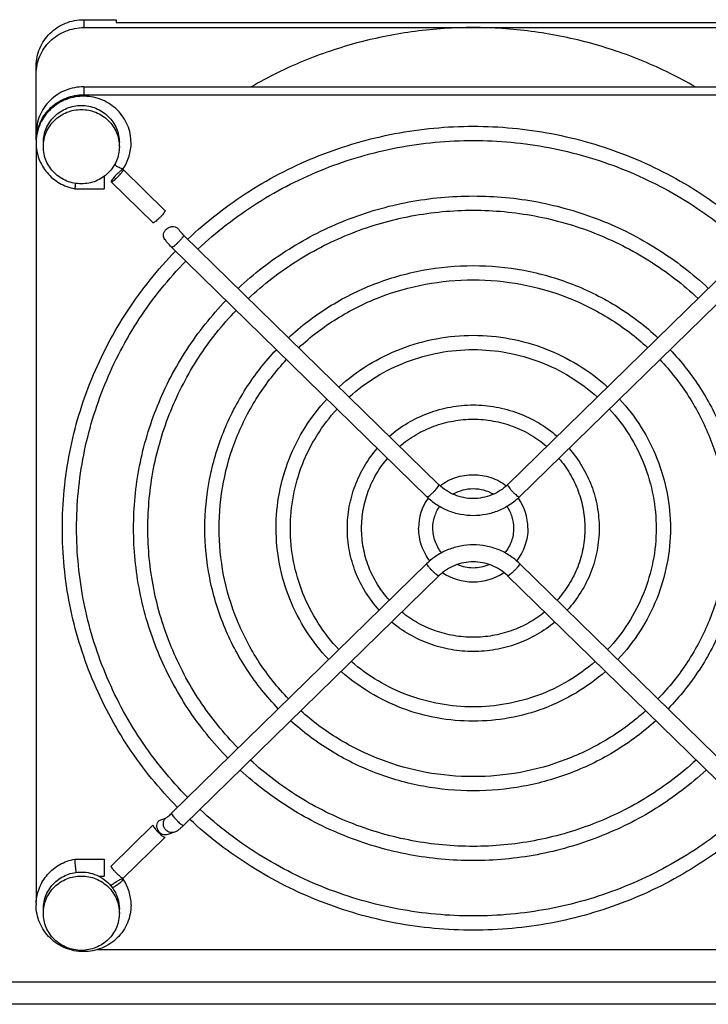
# Model space of a CAD drawing. Extents: x -1425 to 1181, y 8 to 1322.
# Tile 4 of 63: x -715 to -643, y 139 to 243. Entities that reach past the tile are written whole.
import ezdxf

# ---------------------------------------------------------------- set-up
doc = ezdxf.new("R2010")
doc.units = 0
doc.header["$LTSCALE"] = 65.395
doc.layers.add('SG38_1', color=7, linetype='CONTINUOUS')

msp = doc.modelspace()

# ---------------------------------------------------------------- linework, layer by layer
at = {"layer": 'SG38_1', "color": 9, "linetype": 'CONTINUOUS'}
for p, q in [((-708.29, 242.68), (-708.29, 241.85)), ((-708.29, 235.61), (-708.29, 234.78)), ((-774.29, 141.4), (-609.29, 141.4))]:
    msp.add_line(p, q, dxfattribs=at)
at = {"layer": 'SG38_1', "color": 2, "linetype": 'CONTINUOUS'}
for p, q in [((-708.29, 242.68), (-704.88, 242.68)), ((-704.88, 242.68), (-704.88, 242.37)), ((-706.15, 226.18), (-706.15, 224.89)), ((-700.36, 158.38), (-699.68, 158.61)), ((-705.41, 153.56), (-701, 157.87)), ((-699.73, 156.62), (-699.76, 156.6)), ((-709.24, 154.29), (-706.15, 154.29)), ((-706.15, 154.29), (-706.15, 152.5))]:
    msp.add_line(p, q, dxfattribs=at)
at = {"layer": 'SG38_1', "color": 6, "linetype": 'CONTINUOUS'}
for p, q in [((-708.29, 241.85), (-626.29, 241.85)), ((-704.88, 242.37), (-629.71, 242.37)), ((-713.29, 230.04), (-713.29, 237.79)), ((-708.29, 235.61), (-626.29, 235.61)), ((-708.29, 234.78), (-626.29, 234.78)), ((-713.29, 229.38), (-713.29, 149.82)), ((-712.54, 229.31), (-712.54, 229.74)), ((-704.54, 229.31), (-704.54, 229.74)), ((-699.74, 222.59), (-704.14, 226.9)), ((-700.99, 221.3), (-705.4, 225.61)), ((-709.24, 224.89), (-706.15, 224.89)), ((-670.91, 193.72), (-697.78, 220.01)), ((-636.81, 220.01), (-663.68, 193.72)), ((-672.17, 192.44), (-699.04, 218.72)), ((-635.55, 218.72), (-662.42, 192.44)), ((-672.17, 185.42), (-699.04, 159.14)), ((-635.55, 159.14), (-662.42, 185.42)), ((-670.91, 184.14), (-697.78, 157.85)), ((-636.81, 157.85), (-663.68, 184.14)), ((-699.74, 156.6), (-704.14, 152.3)), ((-698.75, 157.14), (-699.43, 156.9)), ((-709.24, 154.3), (-709.24, 154.3)), ((-709.24, 154.3), (-709.24, 154.3)), ((-706.69, 152.5), (-706.15, 152.5)), ((-712.54, 148.61), (-712.54, 149.04)), ((-704.54, 148.61), (-704.54, 149.04)), ((-706.83, 144.79), (-627.75, 144.79)), ((-609.29, 139.02), (-774.29, 139.02))]:
    msp.add_line(p, q, dxfattribs=at)
for centre, radius, start, end in [((-708.48, 229.71), 4.82, 177.9147, 179.9993), ((-708.15, 229.72), 4.85, 325.8759, 359.9622), ((-708.2, 229.74), 4.9, 325.721, 325.9356), ((-693.76, 224.12), 5.75, 225.1746, 225.6319), ((-693.79, 224.08), 7.5, 225.4826, 225.6328), ((-667.39, 197.32), 5.03, 225.6329, 225.8544), ((-667.3, 188.94), 4.34, 89.9629, 119.4594), ((-667.29, 188.94), 4.34, 60.5409, 90.0371), ((-667.2, 197.32), 5.03, 314.1456, 314.3671), ((-667.48, 189.13), 5.57, 145.0849, 179.9568), ((-667.11, 189.13), 5.57, 0.0432, 34.9151), ((-667.29, 189.34), 4.35, 247.5516, 270.0166), ((-667.29, 189.34), 4.35, 269.9834, 292.4485), ((-667.39, 180.54), 5.03, 134.1456, 134.3671), ((-667.3, 189.33), 5.83, 236.3765, 270.0405), ((-667.29, 189.33), 5.83, 269.9595, 303.6235), ((-667.2, 180.54), 5.03, 45.6329, 45.8544), ((-702.94, 163.13), 7.38, 313.836, 314.3682), ((-699.8, 159.38), 2.49, 303.4337, 305.926), ((-686.8, 155.59), 22.47, 186.0598, 186.8461), ((-708.2, 149.45), 4.9, 34.0644, 34.279), ((-708.15, 149.48), 4.85, 0.0378, 34.1241), ((-708.48, 149.48), 4.82, 177.6303, 180.0006)]:
    msp.add_arc(centre, radius, start, end, dxfattribs=at)
at = {"layer": 'SG38_1', "color": 2, "linetype": 'CONTINUOUS'}
for points, knots in [([(-713.29, 237.79), (-713.29, 238.11), (-713.23, 238.75), (-712.94, 239.67), (-712.48, 240.52), (-711.85, 241.27), (-711.09, 241.88), (-710.22, 242.34), (-709.27, 242.62), (-708.62, 242.68), (-708.29, 242.68)], [0, 0, 0, 0, 0.123642, 0.247493, 0.371727, 0.496461, 0.621734, 0.747503, 0.873649, 1, 1, 1, 1]), ([(-712.54, 229.74), (-712.54, 229.99), (-712.49, 230.51), (-712.26, 231.25), (-711.89, 231.93), (-711.39, 232.52), (-710.78, 233.01), (-710.08, 233.38), (-709.33, 233.6), (-708.81, 233.65), (-708.54, 233.65)], [0, 0, 0, 0, 0.123642, 0.247493, 0.371727, 0.496461, 0.621734, 0.747503, 0.873649, 1, 1, 1, 1]), ([(-708.54, 233.65), (-708.28, 233.65), (-707.76, 233.6), (-707, 233.38), (-706.31, 233.01), (-705.7, 232.52), (-705.2, 231.93), (-704.82, 231.25), (-704.6, 230.51), (-704.54, 229.99), (-704.54, 229.74)], [0, 0, 0, 0, 0.126351, 0.252497, 0.378266, 0.503539, 0.628273, 0.752507, 0.876358, 1, 1, 1, 1]), ([(-704.21, 226.97), (-704.23, 226.97), (-704.28, 226.98), (-704.4, 227.02), (-704.57, 227.11), (-704.81, 227.24), (-704.97, 227.35), (-705.05, 227.41)], [0, 0, 0, 0, 0.06608, 0.154289, 0.389389, 0.68191, 1, 1, 1, 1]), ([(-704.19, 226.9), (-704.21, 226.89), (-704.24, 226.87), (-704.34, 226.82), (-704.47, 226.71), (-704.65, 226.55), (-704.85, 226.37), (-705.04, 226.17), (-705.2, 225.98), (-705.31, 225.83), (-705.37, 225.73), (-705.39, 225.69), (-705.4, 225.67)], [0, 0, 0, 0, 0.030587, 0.072173, 0.185168, 0.329087, 0.490122, 0.652593, 0.800662, 0.92006, 0.965442, 1, 1, 1, 1]), ([(-705.35, 225.61), (-705.33, 225.61), (-705.3, 225.63), (-705.2, 225.69), (-705.07, 225.79), (-704.89, 225.95), (-704.69, 226.14), (-704.5, 226.34), (-704.34, 226.53), (-704.23, 226.67), (-704.17, 226.77), (-704.15, 226.81), (-704.14, 226.83)], [0, 0, 0, 0, 0.030587, 0.072173, 0.185168, 0.329087, 0.490122, 0.652593, 0.800662, 0.92006, 0.965442, 1, 1, 1, 1]), ([(-704.15, 226.98), (-704.15, 226.98), (-704.17, 226.96), (-704.19, 226.96), (-704.21, 226.97)], [0, 0, 0, 0, 0.188407, 1, 1, 1, 1]), ([(-704.14, 226.9), (-704.14, 226.9), (-704.16, 226.91), (-704.18, 226.9), (-704.19, 226.9)], [0, 0, 0, 0, 0.183874, 1, 1, 1, 1]), ([(-704.13, 226.88), (-704.13, 226.88), (-704.13, 226.89), (-704.14, 226.89), (-704.14, 226.9)], [0, 0, 0, 0, 0.293126, 1, 1, 1, 1]), ([(-704.14, 226.83), (-704.14, 226.84), (-704.14, 226.85), (-704.13, 226.87), (-704.13, 226.88)], [0, 0, 0, 0, 0.300716, 1, 1, 1, 1]), ([(-705.4, 225.67), (-705.4, 225.67), (-705.4, 225.66), (-705.41, 225.64), (-705.41, 225.63)], [0, 0, 0, 0, 0.300716, 1, 1, 1, 1]), ([(-705.41, 225.63), (-705.41, 225.63), (-705.41, 225.62), (-705.4, 225.61), (-705.4, 225.61)], [0, 0, 0, 0, 0.293126, 1, 1, 1, 1]), ([(-705.4, 225.61), (-705.4, 225.61), (-705.38, 225.6), (-705.36, 225.6), (-705.35, 225.61)], [0, 0, 0, 0, 0.183874, 1, 1, 1, 1]), ([(-699.74, 222.52), (-699.75, 222.51), (-699.77, 222.46), (-699.83, 222.37), (-699.94, 222.22), (-700.1, 222.03), (-700.29, 221.83), (-700.48, 221.65), (-700.66, 221.49), (-700.8, 221.38), (-700.89, 221.32), (-700.93, 221.31), (-700.95, 221.3)], [0, 0, 0, 0, 0.034558, 0.07994, 0.199338, 0.347407, 0.509878, 0.670913, 0.814832, 0.927827, 0.969413, 1, 1, 1, 1]), ([(-699.74, 222.59), (-699.74, 222.59), (-699.73, 222.58), (-699.73, 222.57), (-699.73, 222.57)], [0, 0, 0, 0, 0.221713, 1, 1, 1, 1]), ([(-700.99, 221.3), (-701, 221.3), (-701, 221.31), (-701, 221.32), (-701, 221.32)], [0, 0, 0, 0, 0.221713, 1, 1, 1, 1]), ([(-700.95, 221.3), (-700.95, 221.3), (-700.97, 221.3), (-700.99, 221.29), (-700.99, 221.3)], [0, 0, 0, 0, 0.341115, 1, 1, 1, 1]), ([(-699.62, 220.59), (-699.54, 220.68), (-699.35, 220.81), (-699.01, 220.91), (-698.68, 220.89), (-698.49, 220.8), (-698.41, 220.73)], [0, 0, 0, 0, 0.265009, 0.525761, 0.771707, 1, 1, 1, 1]), ([(-699.81, 219.63), (-699.85, 219.7), (-699.91, 219.86), (-699.9, 220.12), (-699.81, 220.38), (-699.69, 220.53), (-699.62, 220.59)], [0, 0, 0, 0, 0.230921, 0.472202, 0.729066, 1, 1, 1, 1]), ([(-699.68, 158.61), (-699.67, 158.62), (-699.63, 158.64), (-699.54, 158.69), (-699.41, 158.79), (-699.23, 158.94), (-699.11, 159.06), (-699.04, 159.12)], [0, 0, 0, 0, 0.065205, 0.151046, 0.379585, 0.669933, 1, 1, 1, 1]), ([(-699.04, 159.14), (-699.03, 159.14), (-699.03, 159.15), (-699.02, 159.15), (-699.01, 159.15)], [0, 0, 0, 0, 0.220552, 1, 1, 1, 1]), ([(-699.04, 159.12), (-699.04, 159.12), (-699.04, 159.13), (-699.04, 159.14), (-699.04, 159.14)], [0, 0, 0, 0, 0.293126, 1, 1, 1, 1]), ([(-701, 157.87), (-701, 157.86), (-700.99, 157.82), (-700.96, 157.76), (-700.91, 157.68), (-700.82, 157.55), (-700.67, 157.37), (-700.46, 157.15), (-700.25, 156.94), (-700.07, 156.79), (-699.94, 156.69), (-699.87, 156.64), (-699.81, 156.61), (-699.77, 156.6), (-699.76, 156.6)], [0, 0, 0, 0, 0.024354, 0.061956, 0.112517, 0.174787, 0.326915, 0.500168, 0.673395, 0.825449, 0.887667, 0.938169, 0.975708, 1, 1, 1, 1]), ([(-699.43, 156.9), (-699.52, 156.87), (-699.71, 156.84), (-700, 156.9), (-700.25, 157.04), (-700.45, 157.27), (-700.57, 157.55), (-700.6, 157.85), (-700.53, 158.14), (-700.43, 158.3), (-700.36, 158.38)], [0, 0, 0, 0, 0.121329, 0.244021, 0.368825, 0.495579, 0.623313, 0.750659, 0.876408, 1, 1, 1, 1]), ([(-699.76, 156.6), (-699.75, 156.6), (-699.75, 156.6), (-699.74, 156.6), (-699.74, 156.6)], [0, 0, 0, 0, 0.292888, 1, 1, 1, 1]), ([(-699.74, 156.6), (-699.74, 156.61), (-699.73, 156.61), (-699.73, 156.62), (-699.73, 156.62)], [0, 0, 0, 0, 0.221713, 1, 1, 1, 1]), ([(-709.24, 154.3), (-709.24, 154.3), (-709.24, 154.3), (-709.24, 154.3), (-709.24, 154.3)], [0, 0, 0, 0, 0.603104, 1, 1, 1, 1]), ([(-709.24, 154.3), (-709.24, 154.3), (-709.24, 154.3), (-709.24, 154.3), (-709.24, 154.29), (-709.24, 154.29)], [0, 0, 0, 0, 0.078655, 0.2684, 1, 1, 1, 1]), ([(-709.23, 154.29), (-709.23, 154.29), (-709.23, 154.3), (-709.24, 154.3), (-709.24, 154.3)], [0, 0, 0, 0, 0.675388, 1, 1, 1, 1]), ([(-704.16, 152.29), (-704.18, 152.29), (-704.21, 152.3), (-704.27, 152.34), (-704.35, 152.39), (-704.48, 152.48), (-704.65, 152.64), (-704.87, 152.85), (-705.07, 153.07), (-705.22, 153.25), (-705.31, 153.37), (-705.36, 153.45), (-705.39, 153.51), (-705.41, 153.55), (-705.41, 153.56)], [0, 0, 0, 0, 0.024581, 0.062388, 0.113101, 0.175466, 0.327622, 0.500733, 0.673731, 0.825564, 0.887702, 0.938156, 0.975684, 1, 1, 1, 1]), ([(-712.54, 149.04), (-712.54, 149.3), (-712.49, 149.81), (-712.26, 150.55), (-711.89, 151.23), (-711.39, 151.83), (-710.78, 152.31), (-710.08, 152.68), (-709.33, 152.9), (-708.81, 152.95), (-708.54, 152.95)], [0, 0, 0, 0, 0.123642, 0.247493, 0.371727, 0.496461, 0.621734, 0.747503, 0.873649, 1, 1, 1, 1]), ([(-708.54, 152.95), (-708.23, 152.95), (-707.59, 152.88), (-706.69, 152.55), (-705.89, 152.02), (-705.46, 151.55), (-705.28, 151.3)], [0, 0, 0, 0, 0.251294, 0.501996, 0.751641, 1, 1, 1, 1]), ([(-704.21, 152.23), (-704.24, 152.22), (-704.32, 152.2), (-704.44, 152.15), (-704.6, 152.07), (-704.83, 151.94), (-705.11, 151.75), (-705.33, 151.58), (-705.43, 151.49)], [0, 0, 0, 0, 0.067238, 0.16362, 0.284671, 0.423881, 0.72497, 1, 1, 1, 1]), ([(-705.28, 151.3), (-705.16, 151.35), (-704.92, 151.49), (-704.64, 151.69), (-704.44, 151.85), (-704.31, 151.97), (-704.22, 152.06), (-704.17, 152.12), (-704.16, 152.15)], [0, 0, 0, 0, 0.277649, 0.579055, 0.717781, 0.838088, 0.933604, 1, 1, 1, 1]), ([(-704.15, 152.21), (-704.15, 152.22), (-704.17, 152.23), (-704.19, 152.23), (-704.21, 152.23)], [0, 0, 0, 0, 0.188407, 1, 1, 1, 1]), ([(-704.14, 152.3), (-704.14, 152.29), (-704.15, 152.29), (-704.16, 152.29), (-704.16, 152.29)], [0, 0, 0, 0, 0.220552, 1, 1, 1, 1]), ([(-704.16, 152.15), (-704.16, 152.16), (-704.15, 152.17), (-704.15, 152.18), (-704.15, 152.19)], [0, 0, 0, 0, 0.298132, 1, 1, 1, 1]), ([(-704.13, 152.32), (-704.13, 152.31), (-704.13, 152.31), (-704.14, 152.3), (-704.14, 152.3)], [0, 0, 0, 0, 0.293126, 1, 1, 1, 1]), ([(-705.28, 151.3), (-705.04, 150.97), (-704.67, 150.24), (-704.54, 149.44), (-704.54, 149.04)], [0, 0, 0, 0, 0.50098, 1, 1, 1, 1])]:
    msp.add_open_spline(points, degree=3, knots=knots, dxfattribs=at)
at = {"layer": 'SG38_1', "color": 6, "linetype": 'CONTINUOUS'}
for points, knots in [([(-713.29, 236.96), (-713.29, 237.28), (-713.23, 237.92), (-712.94, 238.84), (-712.48, 239.69), (-711.85, 240.44), (-711.09, 241.05), (-710.22, 241.5), (-709.27, 241.78), (-708.62, 241.85), (-708.29, 241.85)], [0, 0, 0, 0, 0.123642, 0.247493, 0.371727, 0.496461, 0.621734, 0.747503, 0.873649, 1, 1, 1, 1]), ([(-667.29, 241.85), (-669.33, 241.85), (-673.42, 241.58), (-679.44, 240.39), (-685.24, 238.43), (-688.9, 236.63), (-690.66, 235.61)], [0, 0, 0, 0, 0.250454, 0.500719, 0.750618, 1, 1, 1, 1]), ([(-643.93, 235.61), (-645.69, 236.63), (-649.35, 238.43), (-655.15, 240.39), (-661.17, 241.58), (-665.25, 241.85), (-667.29, 241.85)], [0, 0, 0, 0, 0.249382, 0.499281, 0.749546, 1, 1, 1, 1]), ([(-708.29, 235.61), (-708.62, 235.61), (-709.27, 235.55), (-710.22, 235.27), (-711.09, 234.81), (-711.85, 234.2), (-712.48, 233.46), (-712.94, 232.6), (-713.23, 231.68), (-713.29, 231.04), (-713.29, 230.72)], [0, 0, 0, 0, 0.126351, 0.252497, 0.378266, 0.503539, 0.628273, 0.752507, 0.876358, 1, 1, 1, 1]), ([(-703.31, 229.71), (-703.31, 230.03), (-703.37, 230.67), (-703.65, 231.59), (-704.11, 232.43), (-704.72, 233.18), (-705.47, 233.79), (-706.32, 234.25), (-707.25, 234.54), (-708.22, 234.65), (-709.19, 234.58), (-710.12, 234.32), (-710.99, 233.89), (-711.76, 233.3), (-712.4, 232.58), (-712.89, 231.75), (-713.2, 230.84), (-713.29, 230.21), (-713.3, 229.89)], [0, 0, 0, 0, 0.062043, 0.124153, 0.186387, 0.248784, 0.311359, 0.3741, 0.436971, 0.499915, 0.562866, 0.625755, 0.688523, 0.75113, 0.813559, 0.875821, 0.93795, 1, 1, 1, 1]), ([(-713.29, 230.14), (-713.27, 230.45), (-713.18, 231.07), (-712.86, 231.95), (-712.38, 232.75), (-711.76, 233.46), (-711, 234.03), (-710.16, 234.46), (-709.24, 234.72), (-708.61, 234.78), (-708.29, 234.78)], [0, 0, 0, 0, 0.123629, 0.247502, 0.371774, 0.49654, 0.621826, 0.747583, 0.873696, 1, 1, 1, 1]), ([(-712.54, 229.31), (-712.54, 229.57), (-712.49, 230.08), (-712.26, 230.82), (-711.89, 231.5), (-711.39, 232.1), (-710.78, 232.59), (-710.08, 232.95), (-709.33, 233.17), (-708.81, 233.22), (-708.54, 233.22)], [0, 0, 0, 0, 0.123642, 0.247493, 0.371727, 0.496461, 0.621734, 0.747503, 0.873649, 1, 1, 1, 1]), ([(-708.54, 233.22), (-708.28, 233.22), (-707.76, 233.17), (-707, 232.95), (-706.31, 232.59), (-705.7, 232.1), (-705.2, 231.5), (-704.82, 230.82), (-704.6, 230.08), (-704.54, 229.57), (-704.54, 229.31)], [0, 0, 0, 0, 0.126351, 0.252497, 0.378266, 0.503539, 0.628273, 0.752507, 0.876358, 1, 1, 1, 1]), ([(-697.34, 219.58), (-695.35, 221.46), (-690.98, 224.86), (-683.59, 228.62), (-675.59, 230.94), (-670.06, 231.46), (-667.29, 231.46)], [0, 0, 0, 0, 0.248868, 0.498655, 0.74914, 1, 1, 1, 1]), ([(-667.29, 231.46), (-664.53, 231.46), (-658.99, 230.94), (-651, 228.62), (-643.61, 224.86), (-639.24, 221.46), (-637.25, 219.58)], [0, 0, 0, 0, 0.25086, 0.501345, 0.751132, 1, 1, 1, 1]), ([(-713.31, 229.71), (-713.31, 229.43), (-713.26, 228.86), (-713.03, 228.04), (-712.67, 227.26), (-712.01, 226.33), (-710.89, 225.39), (-709.8, 224.99), (-709.24, 224.89)], [0, 0, 0, 0, 0.124445, 0.248996, 0.37375, 0.498777, 0.748837, 1, 1, 1, 1]), ([(-708.54, 225.4), (-708.81, 225.4), (-709.33, 225.45), (-710.08, 225.67), (-710.78, 226.04), (-711.39, 226.53), (-711.89, 227.12), (-712.26, 227.8), (-712.49, 228.54), (-712.54, 229.06), (-712.54, 229.31)], [0, 0, 0, 0, 0.126351, 0.252497, 0.378266, 0.503539, 0.628273, 0.752507, 0.876358, 1, 1, 1, 1]), ([(-704.54, 229.31), (-704.54, 229.06), (-704.6, 228.54), (-704.82, 227.8), (-705.2, 227.12), (-705.7, 226.53), (-706.31, 226.04), (-707, 225.67), (-707.76, 225.45), (-708.28, 225.4), (-708.54, 225.4)], [0, 0, 0, 0, 0.123642, 0.247493, 0.371727, 0.496461, 0.621734, 0.747503, 0.873649, 1, 1, 1, 1]), ([(-696.27, 218.53), (-694.34, 220.34), (-690.13, 223.61), (-683, 227.23), (-675.29, 229.46), (-669.96, 229.96), (-667.29, 229.96)], [0, 0, 0, 0, 0.24879, 0.498563, 0.749081, 1, 1, 1, 1]), ([(-667.29, 229.96), (-664.63, 229.96), (-659.29, 229.46), (-651.59, 227.23), (-644.45, 223.61), (-640.24, 220.34), (-638.32, 218.53)], [0, 0, 0, 0, 0.250919, 0.501437, 0.75121, 1, 1, 1, 1]), ([(-709.17, 225.45), (-709.17, 225.41), (-709.18, 225.33), (-709.19, 225.22), (-709.2, 225.13), (-709.21, 225.05), (-709.22, 224.99), (-709.22, 224.95), (-709.23, 224.93), (-709.23, 224.91), (-709.23, 224.9), (-709.23, 224.89), (-709.24, 224.89), (-709.24, 224.89)], [0, 0, 0, 0, 0.211694, 0.405757, 0.57796, 0.72453, 0.84223, 0.889411, 0.928448, 0.959126, 0.981289, 0.994848, 1, 1, 1, 1]), ([(-709.24, 224.89), (-709.24, 224.89), (-709.24, 224.89), (-709.24, 224.9), (-709.24, 224.9), (-709.24, 224.91)], [0, 0, 0, 0, 0.07863, 0.268377, 1, 1, 1, 1]), ([(-692.04, 214.39), (-690.39, 215.94), (-686.79, 218.72), (-680.7, 221.8), (-674.12, 223.7), (-669.57, 224.12), (-667.29, 224.12)], [0, 0, 0, 0, 0.248885, 0.498676, 0.749153, 1, 1, 1, 1]), ([(-667.29, 224.12), (-665.02, 224.12), (-660.47, 223.7), (-653.89, 221.8), (-647.8, 218.72), (-644.2, 215.94), (-642.55, 214.39)], [0, 0, 0, 0, 0.250847, 0.501324, 0.751115, 1, 1, 1, 1]), ([(-690.96, 213.34), (-689.39, 214.81), (-685.94, 217.47), (-680.11, 220.41), (-673.82, 222.22), (-669.47, 222.62), (-667.29, 222.62)], [0, 0, 0, 0, 0.248791, 0.498565, 0.749083, 1, 1, 1, 1]), ([(-667.29, 222.62), (-665.12, 222.62), (-660.76, 222.22), (-654.47, 220.41), (-648.65, 217.47), (-645.2, 214.81), (-643.62, 213.34)], [0, 0, 0, 0, 0.250917, 0.501435, 0.751209, 1, 1, 1, 1]), ([(-697.81, 220.04), (-697.86, 220.09), (-697.97, 220.2), (-698.11, 220.35), (-698.21, 220.48), (-698.26, 220.56), (-698.28, 220.59)], [0, 0, 0, 0, 0.316553, 0.614086, 0.859144, 1, 1, 1, 1]), ([(-699.05, 218.73), (-699.2, 218.88), (-699.41, 219.11), (-699.66, 219.41), (-699.77, 219.56), (-699.81, 219.63)], [0, 0, 0, 0, 0.539033, 0.781889, 1, 1, 1, 1]), ([(-710.54, 189.14), (-710.54, 191.82), (-710.02, 197.2), (-707.69, 204.96), (-703.91, 212.15), (-700.51, 216.38), (-698.62, 218.32)], [0, 0, 0, 0, 0.249132, 0.498643, 0.748859, 1, 1, 1, 1]), ([(-709.04, 189.14), (-709.04, 191.72), (-708.54, 196.9), (-706.29, 204.39), (-702.65, 211.32), (-699.37, 215.4), (-697.55, 217.27)], [0, 0, 0, 0, 0.249065, 0.498539, 0.748772, 1, 1, 1, 1]), ([(-686.73, 209.2), (-685.43, 210.41), (-682.6, 212.58), (-677.81, 214.98), (-672.65, 216.46), (-669.08, 216.79), (-667.29, 216.79)], [0, 0, 0, 0, 0.248911, 0.498707, 0.749174, 1, 1, 1, 1]), ([(-667.29, 216.79), (-665.51, 216.79), (-661.94, 216.46), (-656.78, 214.98), (-651.99, 212.58), (-649.15, 210.41), (-647.86, 209.2)], [0, 0, 0, 0, 0.250826, 0.501293, 0.751089, 1, 1, 1, 1]), ([(-685.66, 208.15), (-684.43, 209.29), (-681.75, 211.33), (-677.23, 213.59), (-672.35, 214.98), (-668.98, 215.29), (-667.29, 215.29)], [0, 0, 0, 0, 0.248793, 0.498569, 0.749086, 1, 1, 1, 1]), ([(-667.29, 215.29), (-665.61, 215.29), (-662.24, 214.98), (-657.36, 213.59), (-652.84, 211.33), (-650.16, 209.29), (-648.93, 208.15)], [0, 0, 0, 0, 0.250914, 0.501431, 0.751207, 1, 1, 1, 1]), ([(-703.04, 189.14), (-703.04, 191.34), (-702.62, 195.75), (-700.72, 202.13), (-697.63, 208.04), (-694.85, 211.53), (-693.32, 213.13)], [0, 0, 0, 0, 0.249149, 0.498669, 0.74888, 1, 1, 1, 1]), ([(-701.54, 189.14), (-701.54, 191.24), (-701.14, 195.46), (-699.32, 201.56), (-696.37, 207.21), (-693.72, 210.55), (-692.24, 212.08)], [0, 0, 0, 0, 0.249069, 0.498545, 0.748776, 1, 1, 1, 1]), ([(-681.43, 204.01), (-680.48, 204.88), (-678.41, 206.43), (-674.93, 208.16), (-671.18, 209.21), (-668.59, 209.45), (-667.29, 209.45)], [0, 0, 0, 0, 0.248954, 0.49876, 0.749208, 1, 1, 1, 1]), ([(-667.29, 209.45), (-666, 209.45), (-663.41, 209.21), (-659.66, 208.16), (-656.18, 206.43), (-654.11, 204.88), (-653.16, 204.01)], [0, 0, 0, 0, 0.250792, 0.50124, 0.751046, 1, 1, 1, 1]), ([(-695.54, 189.14), (-695.54, 190.86), (-695.21, 194.31), (-693.74, 199.3), (-691.35, 203.94), (-689.2, 206.68), (-688.01, 207.94)], [0, 0, 0, 0, 0.249174, 0.498709, 0.748912, 1, 1, 1, 1]), ([(-680.35, 202.96), (-679.47, 203.76), (-677.56, 205.18), (-674.34, 206.76), (-670.88, 207.73), (-668.49, 207.95), (-667.29, 207.95)], [0, 0, 0, 0, 0.248798, 0.498576, 0.749091, 1, 1, 1, 1]), ([(-667.29, 207.95), (-666.1, 207.95), (-663.71, 207.73), (-660.25, 206.76), (-657.03, 205.18), (-655.12, 203.76), (-654.24, 202.96)], [0, 0, 0, 0, 0.250909, 0.501424, 0.751202, 1, 1, 1, 1]), ([(-646.58, 207.94), (-645.38, 206.68), (-643.23, 203.94), (-640.84, 199.3), (-639.37, 194.31), (-639.04, 190.86), (-639.04, 189.14)], [0, 0, 0, 0, 0.251088, 0.501291, 0.750826, 1, 1, 1, 1]), ([(-694.04, 189.14), (-694.04, 190.76), (-693.73, 194.02), (-692.35, 198.73), (-690.09, 203.11), (-688.06, 205.7), (-686.94, 206.89)], [0, 0, 0, 0, 0.249076, 0.498555, 0.748783, 1, 1, 1, 1]), ([(-647.65, 206.89), (-646.52, 205.7), (-644.5, 203.11), (-642.24, 198.73), (-640.86, 194.02), (-640.54, 190.76), (-640.54, 189.14)], [0, 0, 0, 0, 0.251217, 0.501445, 0.750924, 1, 1, 1, 1]), ([(-688.04, 189.14), (-688.04, 190.38), (-687.81, 192.87), (-686.77, 196.47), (-685.08, 199.83), (-683.55, 201.82), (-682.7, 202.74)], [0, 0, 0, 0, 0.249218, 0.498775, 0.748967, 1, 1, 1, 1]), ([(-651.89, 202.74), (-651.04, 201.82), (-649.51, 199.83), (-647.82, 196.47), (-646.78, 192.87), (-646.54, 190.38), (-646.54, 189.14)], [0, 0, 0, 0, 0.251033, 0.501225, 0.750782, 1, 1, 1, 1]), ([(-686.54, 189.14), (-686.54, 190.28), (-686.33, 192.58), (-685.37, 195.9), (-683.81, 199), (-682.41, 200.84), (-681.63, 201.69)], [0, 0, 0, 0, 0.249089, 0.498574, 0.748798, 1, 1, 1, 1]), ([(-676.12, 198.82), (-675.52, 199.35), (-674.21, 200.29), (-672.04, 201.33), (-669.71, 201.97), (-668.1, 202.12), (-667.29, 202.12)], [0, 0, 0, 0, 0.249042, 0.498867, 0.749277, 1, 1, 1, 1]), ([(-667.29, 202.12), (-666.49, 202.12), (-664.88, 201.97), (-662.55, 201.33), (-660.37, 200.29), (-659.07, 199.35), (-658.47, 198.82)], [0, 0, 0, 0, 0.250723, 0.501133, 0.750958, 1, 1, 1, 1]), ([(-652.96, 201.69), (-652.18, 200.84), (-650.77, 199), (-649.22, 195.9), (-648.26, 192.58), (-648.04, 190.28), (-648.04, 189.14)], [0, 0, 0, 0, 0.251202, 0.501426, 0.750911, 1, 1, 1, 1]), ([(-675.04, 197.77), (-674.51, 198.22), (-673.36, 199.04), (-671.45, 199.94), (-669.41, 200.49), (-668, 200.62), (-667.29, 200.62)], [0, 0, 0, 0, 0.248813, 0.498598, 0.749106, 1, 1, 1, 1]), ([(-667.29, 200.62), (-666.59, 200.62), (-665.18, 200.49), (-663.13, 199.94), (-661.22, 199.04), (-660.08, 198.22), (-659.55, 197.77)], [0, 0, 0, 0, 0.250894, 0.501402, 0.751187, 1, 1, 1, 1]), ([(-680.54, 189.14), (-680.54, 189.9), (-680.41, 191.43), (-679.79, 193.64), (-678.79, 195.72), (-677.89, 196.97), (-677.39, 197.55)], [0, 0, 0, 0, 0.249305, 0.498909, 0.749077, 1, 1, 1, 1]), ([(-657.2, 197.55), (-656.7, 196.97), (-655.79, 195.72), (-654.79, 193.64), (-654.18, 191.43), (-654.04, 189.9), (-654.04, 189.14)], [0, 0, 0, 0, 0.250923, 0.501091, 0.750695, 1, 1, 1, 1]), ([(-679.04, 189.14), (-679.04, 189.8), (-678.92, 191.14), (-678.4, 193.07), (-677.53, 194.89), (-676.75, 195.99), (-676.31, 196.49)], [0, 0, 0, 0, 0.249122, 0.498623, 0.748835, 1, 1, 1, 1]), ([(-658.27, 196.49), (-657.84, 195.99), (-657.06, 194.89), (-656.19, 193.07), (-655.66, 191.14), (-655.54, 189.8), (-655.54, 189.14)], [0, 0, 0, 0, 0.251165, 0.501377, 0.750878, 1, 1, 1, 1]), ([(-670.79, 193.62), (-670.29, 193.99), (-669.17, 194.58), (-667.92, 194.78), (-667.29, 194.78)], [0, 0, 0, 0, 0.499189, 1, 1, 1, 1]), ([(-667.29, 194.78), (-666.67, 194.78), (-665.42, 194.58), (-664.29, 193.99), (-663.8, 193.62)], [0, 0, 0, 0, 0.500811, 1, 1, 1, 1]), ([(-663.69, 193.71), (-663.93, 193.48), (-664.45, 193.07), (-665.33, 192.61), (-666.3, 192.33), (-667.29, 192.23), (-668.29, 192.33), (-669.25, 192.61), (-670.14, 193.07), (-670.66, 193.48), (-670.89, 193.71)], [0, 0, 0, 0, 0.124168, 0.249012, 0.374368, 0.5, 0.625632, 0.750988, 0.875832, 1, 1, 1, 1]), ([(-662.42, 192.44), (-662.74, 192.13), (-663.44, 191.56), (-664.64, 190.93), (-665.94, 190.55), (-667.29, 190.42), (-668.64, 190.55), (-669.94, 190.93), (-671.14, 191.56), (-671.85, 192.13), (-672.17, 192.44)], [0, 0, 0, 0, 0.12454, 0.249452, 0.374649, 0.5, 0.625351, 0.750548, 0.87546, 1, 1, 1, 1]), ([(-671.54, 189.14), (-671.54, 189.54), (-671.42, 190.35), (-671.07, 191.09), (-670.84, 191.42)], [0, 0, 0, 0, 0.498736, 1, 1, 1, 1]), ([(-663.75, 191.42), (-663.52, 191.09), (-663.17, 190.35), (-663.04, 189.54), (-663.04, 189.14)], [0, 0, 0, 0, 0.501264, 1, 1, 1, 1]), ([(-698.41, 159.75), (-700.33, 161.69), (-703.79, 165.94), (-707.64, 173.18), (-710.01, 181.01), (-710.54, 186.44), (-710.54, 189.14)], [0, 0, 0, 0, 0.251158, 0.501378, 0.750882, 1, 1, 1, 1]), ([(-697.34, 160.8), (-699.19, 162.67), (-702.53, 166.77), (-706.24, 173.75), (-708.53, 181.3), (-709.04, 186.53), (-709.04, 189.14)], [0, 0, 0, 0, 0.251247, 0.501484, 0.750951, 1, 1, 1, 1]), ([(-693.11, 164.94), (-694.68, 166.54), (-697.51, 170.05), (-700.67, 176.01), (-702.61, 182.45), (-703.04, 186.91), (-703.04, 189.14)], [0, 0, 0, 0, 0.25114, 0.501356, 0.750868, 1, 1, 1, 1]), ([(-692.04, 165.99), (-693.54, 167.52), (-696.25, 170.88), (-699.27, 176.58), (-701.13, 182.74), (-701.54, 187.01), (-701.54, 189.14)], [0, 0, 0, 0, 0.251247, 0.501483, 0.75095, 1, 1, 1, 1]), ([(-687.81, 170.13), (-689.03, 171.39), (-691.24, 174.15), (-693.69, 178.84), (-695.2, 183.89), (-695.54, 187.39), (-695.54, 189.14)], [0, 0, 0, 0, 0.251113, 0.501323, 0.750846, 1, 1, 1, 1]), ([(-686.73, 171.18), (-687.89, 172.37), (-689.97, 174.98), (-692.3, 179.41), (-693.72, 184.18), (-694.04, 187.49), (-694.04, 189.14)], [0, 0, 0, 0, 0.251246, 0.501482, 0.750948, 1, 1, 1, 1]), ([(-682.5, 175.32), (-683.38, 176.24), (-684.96, 178.26), (-686.72, 181.67), (-687.8, 185.33), (-688.04, 187.87), (-688.04, 189.14)], [0, 0, 0, 0, 0.251067, 0.501267, 0.75081, 1, 1, 1, 1]), ([(-681.43, 176.37), (-682.24, 177.22), (-683.7, 179.09), (-685.32, 182.24), (-686.32, 185.63), (-686.54, 187.97), (-686.54, 189.14)], [0, 0, 0, 0, 0.251245, 0.501478, 0.750945, 1, 1, 1, 1]), ([(-677.19, 180.51), (-677.72, 181.1), (-678.68, 182.36), (-679.74, 184.49), (-680.4, 186.78), (-680.54, 188.35), (-680.54, 189.14)], [0, 0, 0, 0, 0.250973, 0.501153, 0.750736, 1, 1, 1, 1]), ([(-676.12, 181.56), (-676.58, 182.08), (-677.42, 183.19), (-678.35, 185.06), (-678.92, 187.07), (-679.04, 188.45), (-679.04, 189.14)], [0, 0, 0, 0, 0.251238, 0.501466, 0.750936, 1, 1, 1, 1]), ([(-671.86, 185.71), (-672.24, 186.19), (-672.84, 187.29), (-673.04, 188.53), (-673.04, 189.14)], [0, 0, 0, 0, 0.500818, 1, 1, 1, 1]), ([(-670.62, 186.56), (-670.91, 186.92), (-671.38, 187.74), (-671.54, 188.68), (-671.54, 189.14)], [0, 0, 0, 0, 0.501625, 1, 1, 1, 1]), ([(-663.04, 189.14), (-663.04, 188.68), (-663.21, 187.74), (-663.67, 186.92), (-663.97, 186.56)], [0, 0, 0, 0, 0.498375, 1, 1, 1, 1]), ([(-661.54, 189.14), (-661.54, 188.53), (-661.75, 187.29), (-662.35, 186.19), (-662.73, 185.71)], [0, 0, 0, 0, 0.499182, 1, 1, 1, 1]), ([(-655.54, 189.14), (-655.54, 188.45), (-655.67, 187.07), (-656.24, 185.06), (-657.17, 183.19), (-658.01, 182.08), (-658.47, 181.56)], [0, 0, 0, 0, 0.249064, 0.498534, 0.748762, 1, 1, 1, 1]), ([(-654.04, 189.14), (-654.04, 188.35), (-654.19, 186.78), (-654.84, 184.49), (-655.91, 182.36), (-656.87, 181.1), (-657.4, 180.51)], [0, 0, 0, 0, 0.249264, 0.498847, 0.749027, 1, 1, 1, 1]), ([(-648.04, 189.14), (-648.04, 187.97), (-648.27, 185.63), (-649.27, 182.24), (-650.89, 179.09), (-652.35, 177.22), (-653.16, 176.37)], [0, 0, 0, 0, 0.249055, 0.498522, 0.748755, 1, 1, 1, 1]), ([(-646.54, 189.14), (-646.54, 187.87), (-646.79, 185.33), (-647.87, 181.67), (-649.63, 178.26), (-651.21, 176.24), (-652.09, 175.32)], [0, 0, 0, 0, 0.24919, 0.498733, 0.748933, 1, 1, 1, 1]), ([(-640.54, 189.14), (-640.54, 187.49), (-640.86, 184.18), (-642.29, 179.41), (-644.61, 174.98), (-646.7, 172.37), (-647.85, 171.18)], [0, 0, 0, 0, 0.249052, 0.498518, 0.748754, 1, 1, 1, 1]), ([(-639.04, 189.14), (-639.04, 187.39), (-639.38, 183.89), (-640.9, 178.84), (-643.35, 174.15), (-645.56, 171.39), (-646.78, 170.13)], [0, 0, 0, 0, 0.249154, 0.498677, 0.748887, 1, 1, 1, 1]), ([(-662.42, 185.42), (-662.74, 185.74), (-663.44, 186.3), (-664.64, 186.93), (-665.94, 187.31), (-667.29, 187.44), (-668.64, 187.31), (-669.94, 186.93), (-671.14, 186.3), (-671.85, 185.74), (-672.17, 185.42)], [0, 0, 0, 0, 0.12454, 0.249452, 0.374649, 0.5, 0.625351, 0.750548, 0.87546, 1, 1, 1, 1]), ([(-663.69, 184.15), (-663.93, 184.38), (-664.45, 184.79), (-665.33, 185.25), (-666.3, 185.54), (-667.29, 185.63), (-668.29, 185.54), (-669.25, 185.25), (-670.14, 184.79), (-670.66, 184.38), (-670.89, 184.15)], [0, 0, 0, 0, 0.124168, 0.249012, 0.374368, 0.5, 0.625632, 0.750988, 0.875832, 1, 1, 1, 1]), ([(-667.29, 177.66), (-667.97, 177.66), (-669.33, 177.78), (-671.31, 178.29), (-673.17, 179.13), (-674.29, 179.89), (-674.81, 180.32)], [0, 0, 0, 0, 0.250837, 0.501315, 0.751116, 1, 1, 1, 1]), ([(-659.78, 180.32), (-660.3, 179.89), (-661.42, 179.13), (-663.28, 178.29), (-665.26, 177.78), (-666.61, 177.66), (-667.29, 177.66)], [0, 0, 0, 0, 0.248884, 0.498685, 0.749163, 1, 1, 1, 1]), ([(-667.29, 176.16), (-668.07, 176.16), (-669.63, 176.3), (-671.89, 176.9), (-674.02, 177.88), (-675.3, 178.77), (-675.89, 179.26)], [0, 0, 0, 0, 0.250683, 0.501072, 0.750908, 1, 1, 1, 1]), ([(-658.7, 179.26), (-659.29, 178.77), (-660.57, 177.88), (-662.69, 176.9), (-664.96, 176.3), (-666.52, 176.16), (-667.29, 176.16)], [0, 0, 0, 0, 0.249092, 0.498928, 0.749317, 1, 1, 1, 1]), ([(-667.29, 170.33), (-668.46, 170.33), (-670.8, 170.54), (-674.2, 171.47), (-677.36, 172.98), (-679.26, 174.35), (-680.13, 175.12)], [0, 0, 0, 0, 0.250875, 0.501372, 0.75116, 1, 1, 1, 1]), ([(-654.46, 175.12), (-655.33, 174.35), (-657.23, 172.98), (-660.39, 171.47), (-663.78, 170.54), (-666.12, 170.33), (-667.29, 170.33)], [0, 0, 0, 0, 0.24884, 0.498628, 0.749125, 1, 1, 1, 1]), ([(-667.29, 168.83), (-668.56, 168.83), (-671.1, 169.05), (-674.78, 170.07), (-678.21, 171.73), (-680.26, 173.23), (-681.2, 174.07)], [0, 0, 0, 0, 0.250765, 0.501199, 0.751013, 1, 1, 1, 1]), ([(-653.38, 174.07), (-654.33, 173.23), (-656.38, 171.73), (-659.8, 170.07), (-663.48, 169.05), (-666.03, 168.83), (-667.29, 168.83)], [0, 0, 0, 0, 0.248987, 0.498801, 0.749235, 1, 1, 1, 1]), ([(-667.29, 162.99), (-668.95, 162.99), (-672.28, 163.29), (-677.08, 164.64), (-681.56, 166.84), (-684.22, 168.82), (-685.44, 169.92)], [0, 0, 0, 0, 0.25089, 0.501394, 0.751177, 1, 1, 1, 1]), ([(-649.15, 169.92), (-650.37, 168.82), (-653.03, 166.84), (-657.5, 164.64), (-662.31, 163.29), (-665.63, 162.99), (-667.29, 162.99)], [0, 0, 0, 0, 0.248823, 0.498606, 0.74911, 1, 1, 1, 1]), ([(-667.29, 161.49), (-669.05, 161.49), (-672.57, 161.81), (-677.67, 163.25), (-682.41, 165.59), (-685.22, 167.7), (-686.51, 168.87)], [0, 0, 0, 0, 0.250806, 0.501262, 0.751064, 1, 1, 1, 1]), ([(-648.08, 168.87), (-649.37, 167.7), (-652.18, 165.59), (-656.92, 163.25), (-662.01, 161.81), (-665.54, 161.49), (-667.29, 161.49)], [0, 0, 0, 0, 0.248936, 0.498738, 0.749194, 1, 1, 1, 1]), ([(-667.29, 155.65), (-669.44, 155.65), (-673.75, 156.05), (-679.97, 157.82), (-685.75, 160.69), (-689.17, 163.29), (-690.74, 164.73)], [0, 0, 0, 0, 0.250899, 0.501406, 0.751186, 1, 1, 1, 1]), ([(-643.84, 164.73), (-645.41, 163.29), (-648.84, 160.69), (-654.62, 157.82), (-660.84, 156.05), (-665.14, 155.65), (-667.29, 155.65)], [0, 0, 0, 0, 0.248814, 0.498594, 0.749101, 1, 1, 1, 1]), ([(-667.29, 154.15), (-669.54, 154.15), (-674.05, 154.57), (-680.56, 156.43), (-686.6, 159.44), (-690.18, 162.17), (-691.82, 163.68)], [0, 0, 0, 0, 0.25083, 0.501299, 0.751095, 1, 1, 1, 1]), ([(-642.77, 163.68), (-644.41, 162.17), (-647.99, 159.44), (-654.03, 156.43), (-660.54, 154.57), (-665.05, 154.15), (-667.29, 154.15)], [0, 0, 0, 0, 0.248905, 0.498701, 0.74917, 1, 1, 1, 1]), ([(-667.29, 148.32), (-669.93, 148.32), (-675.22, 148.81), (-682.86, 151), (-689.94, 154.55), (-694.13, 157.76), (-696.05, 159.54)], [0, 0, 0, 0, 0.250904, 0.501414, 0.751192, 1, 1, 1, 1]), ([(-638.54, 159.54), (-640.46, 157.76), (-644.65, 154.55), (-651.73, 151), (-659.37, 148.81), (-664.65, 148.32), (-667.29, 148.32)], [0, 0, 0, 0, 0.248808, 0.498586, 0.749096, 1, 1, 1, 1]), ([(-697.83, 157.81), (-697.91, 157.72), (-698.08, 157.57), (-698.26, 157.43), (-698.34, 157.37)], [0, 0, 0, 0, 0.529334, 1, 1, 1, 1]), ([(-667.29, 146.82), (-670.03, 146.82), (-675.52, 147.33), (-683.44, 149.6), (-690.79, 153.3), (-695.14, 156.64), (-697.12, 158.49)], [0, 0, 0, 0, 0.250846, 0.501324, 0.751115, 1, 1, 1, 1]), ([(-637.46, 158.49), (-639.45, 156.64), (-643.8, 153.3), (-651.14, 149.6), (-659.07, 147.33), (-664.56, 146.82), (-667.29, 146.82)], [0, 0, 0, 0, 0.248885, 0.498676, 0.749154, 1, 1, 1, 1]), ([(-698.43, 157.31), (-698.46, 157.29), (-698.56, 157.23), (-698.66, 157.17), (-698.75, 157.14)], [0, 0, 0, 0, 0.240696, 1, 1, 1, 1]), ([(-713.3, 149.68), (-713.28, 150.23), (-713.04, 151.32), (-712.16, 152.75), (-710.85, 153.82), (-709.79, 154.2), (-709.24, 154.3)], [0, 0, 0, 0, 0.248509, 0.497849, 0.748394, 1, 1, 1, 1]), ([(-709.24, 154.29), (-709.24, 154.28), (-709.24, 154.27), (-709.24, 154.26), (-709.24, 154.26)], [0, 0, 0, 0, 0.208866, 1, 1, 1, 1]), ([(-709.24, 154.26), (-709.24, 154.2), (-709.23, 154.07), (-709.2, 153.72), (-709.17, 153.43), (-709.15, 153.22)], [0, 0, 0, 0, 0.15304, 0.392882, 1, 1, 1, 1]), ([(-712.54, 148.61), (-712.54, 148.87), (-712.49, 149.38), (-712.26, 150.12), (-711.89, 150.8), (-711.39, 151.4), (-710.78, 151.89), (-710.08, 152.25), (-709.33, 152.48), (-708.81, 152.53), (-708.54, 152.53)], [0, 0, 0, 0, 0.123642, 0.247493, 0.371727, 0.496461, 0.621734, 0.747503, 0.873649, 1, 1, 1, 1]), ([(-708.54, 152.53), (-708.28, 152.53), (-707.76, 152.48), (-707, 152.25), (-706.31, 151.89), (-705.7, 151.4), (-705.2, 150.8), (-704.82, 150.12), (-704.6, 149.38), (-704.54, 148.87), (-704.54, 148.61)], [0, 0, 0, 0, 0.126351, 0.252497, 0.378266, 0.503539, 0.628273, 0.752507, 0.876358, 1, 1, 1, 1]), ([(-703.31, 149.48), (-703.31, 149.16), (-703.37, 148.51), (-703.66, 147.59), (-704.12, 146.73), (-704.75, 145.98), (-705.51, 145.37), (-706.38, 144.91), (-707.33, 144.63), (-708.31, 144.54), (-709.29, 144.63), (-710.23, 144.91), (-711.1, 145.37), (-711.86, 145.98), (-712.49, 146.73), (-712.95, 147.59), (-713.24, 148.51), (-713.31, 149.16), (-713.31, 149.48)], [0, 0, 0, 0, 0.062048, 0.124165, 0.186409, 0.248818, 0.311407, 0.374163, 0.437047, 0.5, 0.562953, 0.625837, 0.688593, 0.751182, 0.813591, 0.875835, 0.937952, 1, 1, 1, 1]), ([(-708.54, 144.7), (-708.81, 144.7), (-709.33, 144.75), (-710.08, 144.98), (-710.78, 145.34), (-711.39, 145.83), (-711.89, 146.42), (-712.26, 147.11), (-712.49, 147.84), (-712.54, 148.36), (-712.54, 148.61)], [0, 0, 0, 0, 0.126351, 0.252497, 0.378266, 0.503539, 0.628273, 0.752507, 0.876358, 1, 1, 1, 1]), ([(-704.54, 148.61), (-704.54, 148.36), (-704.6, 147.84), (-704.82, 147.11), (-705.2, 146.42), (-705.7, 145.83), (-706.31, 145.34), (-707, 144.98), (-707.76, 144.75), (-708.28, 144.7), (-708.54, 144.7)], [0, 0, 0, 0, 0.123642, 0.247493, 0.371727, 0.496461, 0.621734, 0.747503, 0.873649, 1, 1, 1, 1])]:
    msp.add_open_spline(points, degree=3, knots=knots, dxfattribs=at)
at = {"layer": 'SG38_1', "color": 2, "linetype": 'CONTINUOUS'}
for points in [[(-704.15, 227), (-704.15, 226.99), (-704.15, 226.99), (-704.15, 226.98)], [(-699.73, 222.54), (-699.74, 222.54), (-699.74, 222.53), (-699.74, 222.52)], [(-699.73, 222.57), (-699.73, 222.56), (-699.73, 222.56), (-699.73, 222.56)], [(-699.73, 222.56), (-699.73, 222.55), (-699.73, 222.55), (-699.73, 222.54)], [(-698.41, 220.73), (-698.36, 220.69), (-698.32, 220.64), (-698.28, 220.59)], [(-699.68, 219.49), (-699.73, 219.53), (-699.78, 219.58), (-699.81, 219.63)], [(-704.15, 152.19), (-704.15, 152.2), (-704.15, 152.21), (-704.15, 152.21)]]:
    msp.add_open_spline(points, degree=3, dxfattribs=at)
at = {"layer": 'SG38_1', "color": 9, "linetype": 'CONTINUOUS'}
for points, knots in [([(-697.77, 219.99), (-697.77, 219.97), (-697.78, 219.93), (-697.82, 219.86), (-697.88, 219.77), (-697.96, 219.67), (-698.06, 219.55), (-698.2, 219.38), (-698.32, 219.26), (-698.41, 219.18)], [0, 0, 0, 0, 0.048151, 0.124522, 0.227986, 0.35524, 0.501744, 0.662093, 1, 1, 1, 1]), ([(-697.78, 220.01), (-697.78, 220.01), (-697.77, 220), (-697.77, 219.99), (-697.77, 219.99)], [0, 0, 0, 0, 0.221713, 1, 1, 1, 1]), ([(-698.41, 219.18), (-698.48, 219.11), (-698.61, 218.98), (-698.78, 218.84), (-698.89, 218.77), (-698.95, 218.73), (-698.99, 218.72), (-699.01, 218.71), (-699.03, 218.71), (-699.04, 218.72)], [0, 0, 0, 0, 0.380698, 0.694518, 0.814383, 0.905038, 0.938978, 0.965493, 1, 1, 1, 1]), ([(-699.04, 218.72), (-699.04, 218.72), (-699.04, 218.73), (-699.04, 218.74), (-699.04, 218.74)], [0, 0, 0, 0, 0.221713, 1, 1, 1, 1]), ([(-672.17, 192.44), (-672.16, 192.43), (-672.14, 192.43), (-672.12, 192.44), (-672.08, 192.45), (-672.03, 192.48), (-671.91, 192.56), (-671.75, 192.69), (-671.54, 192.89), (-671.33, 193.1), (-671.14, 193.32), (-671.01, 193.48), (-670.94, 193.59), (-670.92, 193.64), (-670.91, 193.66)], [0, 0, 0, 0, 0.0151, 0.026648, 0.041411, 0.080823, 0.132944, 0.269596, 0.435898, 0.612106, 0.777165, 0.911498, 0.96216, 1, 1, 1, 1]), ([(-670.9, 193.7), (-670.9, 193.71), (-670.9, 193.71), (-670.9, 193.72), (-670.91, 193.72)], [0, 0, 0, 0, 0.293126, 1, 1, 1, 1]), ([(-670.91, 193.66), (-670.91, 193.66), (-670.9, 193.68), (-670.9, 193.69), (-670.9, 193.7)], [0, 0, 0, 0, 0.300716, 1, 1, 1, 1]), ([(-663.68, 193.72), (-663.68, 193.72), (-663.69, 193.72), (-663.69, 193.71), (-663.69, 193.7)], [0, 0, 0, 0, 0.221713, 1, 1, 1, 1]), ([(-663.69, 193.69), (-663.69, 193.69), (-663.68, 193.68), (-663.68, 193.67), (-663.68, 193.66)], [0, 0, 0, 0, 0.219206, 1, 1, 1, 1]), ([(-663.68, 193.66), (-663.67, 193.64), (-663.64, 193.59), (-663.57, 193.48), (-663.44, 193.32), (-663.26, 193.1), (-663.05, 192.89), (-662.84, 192.69), (-662.67, 192.56), (-662.56, 192.48), (-662.51, 192.45), (-662.47, 192.44), (-662.45, 192.43), (-662.43, 192.43), (-662.42, 192.44)], [0, 0, 0, 0, 0.03784, 0.088502, 0.222835, 0.387894, 0.564102, 0.730404, 0.867056, 0.919177, 0.958589, 0.973352, 0.9849, 1, 1, 1, 1]), ([(-672.17, 192.46), (-672.17, 192.46), (-672.17, 192.45), (-672.17, 192.44), (-672.17, 192.44)], [0, 0, 0, 0, 0.293126, 1, 1, 1, 1]), ([(-662.42, 192.44), (-662.42, 192.44), (-662.42, 192.44), (-662.41, 192.45), (-662.41, 192.46)], [0, 0, 0, 0, 0.221713, 1, 1, 1, 1]), ([(-672.17, 185.4), (-672.17, 185.41), (-672.17, 185.41), (-672.17, 185.42), (-672.17, 185.42)], [0, 0, 0, 0, 0.293126, 1, 1, 1, 1]), ([(-672.16, 185.36), (-672.16, 185.36), (-672.17, 185.38), (-672.17, 185.39), (-672.17, 185.4)], [0, 0, 0, 0, 0.300716, 1, 1, 1, 1]), ([(-670.91, 184.14), (-670.91, 184.13), (-670.93, 184.13), (-670.96, 184.14), (-670.99, 184.15), (-671.05, 184.18), (-671.16, 184.26), (-671.32, 184.39), (-671.53, 184.59), (-671.74, 184.8), (-671.93, 185.02), (-672.06, 185.18), (-672.13, 185.29), (-672.15, 185.34), (-672.16, 185.36)], [0, 0, 0, 0, 0.0151, 0.026648, 0.041411, 0.080823, 0.132944, 0.269596, 0.435898, 0.612106, 0.777165, 0.911498, 0.96216, 1, 1, 1, 1]), ([(-662.43, 185.36), (-662.43, 185.34), (-662.46, 185.29), (-662.53, 185.18), (-662.66, 185.02), (-662.84, 184.8), (-663.06, 184.59), (-663.26, 184.39), (-663.43, 184.26), (-663.54, 184.18), (-663.6, 184.15), (-663.63, 184.14), (-663.66, 184.13), (-663.67, 184.13), (-663.68, 184.14)], [0, 0, 0, 0, 0.03784, 0.088502, 0.222835, 0.387894, 0.564102, 0.730404, 0.867056, 0.919177, 0.958589, 0.973352, 0.9849, 1, 1, 1, 1]), ([(-662.42, 185.39), (-662.42, 185.39), (-662.42, 185.38), (-662.42, 185.37), (-662.43, 185.36)], [0, 0, 0, 0, 0.219206, 1, 1, 1, 1]), ([(-662.42, 185.42), (-662.42, 185.42), (-662.42, 185.42), (-662.41, 185.41), (-662.41, 185.4)], [0, 0, 0, 0, 0.221713, 1, 1, 1, 1]), ([(-670.9, 184.16), (-670.9, 184.16), (-670.9, 184.15), (-670.9, 184.14), (-670.91, 184.14)], [0, 0, 0, 0, 0.293126, 1, 1, 1, 1]), ([(-663.68, 184.14), (-663.68, 184.14), (-663.69, 184.14), (-663.69, 184.15), (-663.69, 184.16)], [0, 0, 0, 0, 0.221713, 1, 1, 1, 1]), ([(-699.62, 157.35), (-699.71, 157.43), (-699.84, 157.63), (-699.93, 157.97), (-699.88, 158.33), (-699.76, 158.53), (-699.68, 158.61)], [0, 0, 0, 0, 0.251993, 0.504845, 0.754883, 1, 1, 1, 1]), ([(-699.04, 159.09), (-699.03, 159.07), (-699.01, 159.03), (-698.94, 158.92), (-698.82, 158.75), (-698.63, 158.54), (-698.48, 158.39), (-698.41, 158.31)], [0, 0, 0, 0, 0.061044, 0.146614, 0.382204, 0.679128, 1, 1, 1, 1]), ([(-698.41, 158.31), (-698.35, 158.25), (-698.24, 158.15), (-698.07, 158.01), (-697.95, 157.92), (-697.87, 157.87), (-697.84, 157.86), (-697.83, 157.85)], [0, 0, 0, 0, 0.332364, 0.623847, 0.851697, 0.93641, 1, 1, 1, 1]), ([(-697.83, 157.85), (-697.82, 157.85), (-697.81, 157.85), (-697.78, 157.85), (-697.78, 157.85)], [0, 0, 0, 0, 0.341115, 1, 1, 1, 1]), ([(-697.78, 157.85), (-697.78, 157.86), (-697.77, 157.86), (-697.77, 157.87), (-697.77, 157.88)], [0, 0, 0, 0, 0.221713, 1, 1, 1, 1]), ([(-698.75, 157.14), (-698.82, 157.12), (-698.98, 157.09), (-699.21, 157.11), (-699.44, 157.2), (-699.57, 157.29), (-699.62, 157.35)], [0, 0, 0, 0, 0.246039, 0.493995, 0.745197, 1, 1, 1, 1])]:
    msp.add_open_spline(points, degree=3, knots=knots, dxfattribs=at)
for points in [[(-663.69, 193.7), (-663.69, 193.7), (-663.69, 193.7), (-663.69, 193.69)], [(-662.41, 185.4), (-662.41, 185.4), (-662.42, 185.4), (-662.42, 185.39)], [(-699.04, 159.12), (-699.04, 159.12), (-699.04, 159.11), (-699.04, 159.11)], [(-699.04, 159.11), (-699.04, 159.1), (-699.04, 159.1), (-699.04, 159.09)]]:
    msp.add_open_spline(points, degree=3, dxfattribs=at)

doc.saveas('drawing.dxf')
